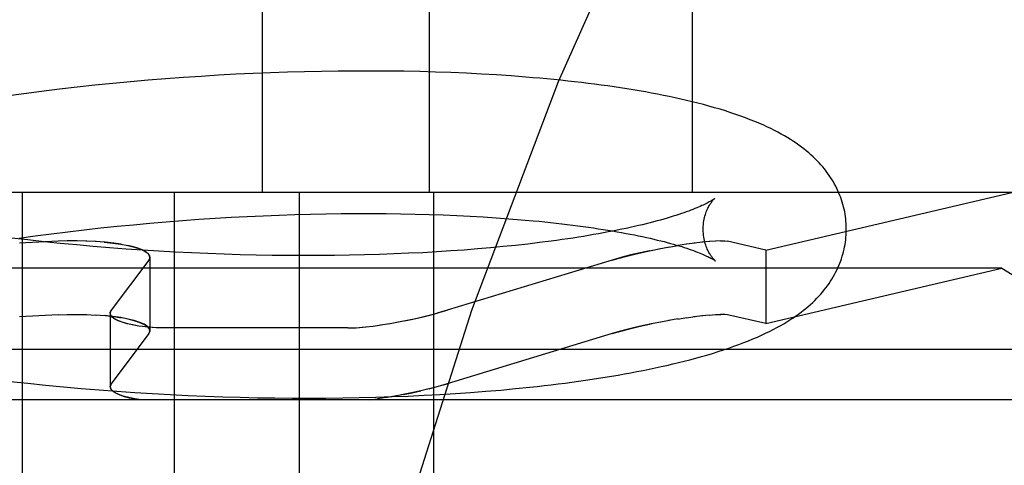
# Model space of a CAD drawing. Header units: inches. Extents: x 0 to 184, y 0 to 119.
# Tile 90 of 113: x 110.3407 to 110.4782, y 40.0541 to 40.1164. Entities that reach past the tile are written whole.
import ezdxf

# ---------------------------------------------------------------- set-up
doc = ezdxf.new("R2010")
doc.units = ezdxf.units.IN
doc.header["$LTSCALE"] = 10.121375
doc.header["$MEASUREMENT"] = 0
doc.linetypes.add('HIDDEN', pattern=[0.2, 0.1, -0.1])
doc.layers.add('DEFAULT_2', color=8, linetype='HIDDEN')

msp = doc.modelspace()

# ---------------------------------------------------------------- linework, layer by layer
at = {"layer": 'DEFAULT_2', "color": 8, "linetype": 'HIDDEN'}
for p, q in [((110.37461, 40.24847), (110.37461, 40.09222)), ((110.3979, 40.24847), (110.3979, 40.09222)), ((110.43467, 40.24847), (110.43467, 40.09222)), ((110.38522, 40.10916), (110.38288, 40.10913)), ((110.38754, 40.10918), (110.38522, 40.10916)), ((110.38983, 40.10918), (110.38754, 40.10918)), ((110.39211, 40.10917), (110.38983, 40.10918)), ((110.39436, 40.10914), (110.39211, 40.10917)), ((110.35867, 40.10789), (110.3562, 40.10767)), ((110.36114, 40.10809), (110.35867, 40.10789)), ((110.3636, 40.10827), (110.36114, 40.10809)), ((110.36605, 40.10843), (110.3636, 40.10827)), ((110.3685, 40.10858), (110.36605, 40.10843)), ((110.37093, 40.10872), (110.3685, 40.10858)), ((110.37335, 40.10883), (110.37093, 40.10872)), ((110.37576, 40.10893), (110.37335, 40.10883)), ((110.37815, 40.10901), (110.37576, 40.10893)), ((110.38052, 40.10908), (110.37815, 40.10901)), ((110.38288, 40.10913), (110.38052, 40.10908)), ((110.39659, 40.10909), (110.39436, 40.10914)), ((110.39879, 40.10903), (110.39659, 40.10909)), ((110.40096, 40.10895), (110.39879, 40.10903)), ((110.40311, 40.10886), (110.40096, 40.10895)), ((110.40523, 40.10875), (110.40311, 40.10886)), ((110.40731, 40.10863), (110.40523, 40.10875)), ((110.40937, 40.10849), (110.40731, 40.10863)), ((110.34627, 40.10663), (110.34379, 40.10633)), ((110.34876, 40.10692), (110.34627, 40.10663)), ((110.35124, 40.10718), (110.34876, 40.10692)), ((110.35372, 40.10744), (110.35124, 40.10718)), ((110.3562, 40.10767), (110.35372, 40.10744)), ((110.34132, 40.10601), (110.33884, 40.10567)), ((110.34379, 40.10633), (110.34132, 40.10601)), ((110.4793, 40.09222), (110.22403, 40.09222)), ((110.34105, 40.09222), (110.34105, 39.98722)), ((110.36229, 40.09222), (110.36229, 39.98722)), ((110.37975, 40.09222), (110.37975, 39.98722)), ((110.39854, 40.09222), (110.39854, 39.98722)), ((110.44494, 40.08417), (110.4793, 40.09222)), ((110.36574, 40.08846), (110.36801, 40.08861)), ((110.36801, 40.08861), (110.37026, 40.08874)), ((110.37026, 40.08874), (110.3725, 40.08886)), ((110.3725, 40.08886), (110.37473, 40.08896)), ((110.37473, 40.08896), (110.37695, 40.08905)), ((110.37695, 40.08905), (110.37914, 40.08913)), ((110.37914, 40.08913), (110.38132, 40.08918)), ((110.38132, 40.08918), (110.38348, 40.08923)), ((110.38348, 40.08923), (110.38562, 40.08926)), ((110.38562, 40.08926), (110.38774, 40.08927)), ((110.38774, 40.08927), (110.38983, 40.08927)), ((110.38983, 40.08927), (110.39189, 40.08926)), ((110.39189, 40.08926), (110.39393, 40.08923)), ((110.39393, 40.08923), (110.39594, 40.08919)), ((110.39594, 40.08919), (110.39791, 40.08914)), ((110.39791, 40.08914), (110.39986, 40.08907)), ((110.39986, 40.08907), (110.40177, 40.08899)), ((110.40177, 40.08899), (110.40364, 40.0889)), ((110.40364, 40.0889), (110.40548, 40.08879)), ((110.40548, 40.08879), (110.40728, 40.08868)), ((110.40728, 40.08868), (110.40905, 40.08855)), ((110.40905, 40.08855), (110.41077, 40.08841)), ((110.34974, 40.08699), (110.35203, 40.08725)), ((110.35203, 40.08725), (110.35432, 40.08749)), ((110.35432, 40.08749), (110.35662, 40.08771)), ((110.35662, 40.08771), (110.3589, 40.08792)), ((110.3589, 40.08792), (110.36119, 40.08812)), ((110.36119, 40.08812), (110.36347, 40.0883)), ((110.36347, 40.0883), (110.36574, 40.08846)), ((110.34184, 40.08558), (110.33956, 40.08585)), ((110.34063, 40.08582), (110.34289, 40.08613)), ((110.34289, 40.08613), (110.34517, 40.08643)), ((110.34517, 40.08643), (110.34746, 40.08672)), ((110.34746, 40.08672), (110.34974, 40.08699)), ((110.34609, 40.08539), (110.34072, 40.08511)), ((110.34412, 40.08533), (110.34184, 40.08558)), ((110.3464, 40.0851), (110.34412, 40.08533)), ((110.3474, 40.08544), (110.34609, 40.08539)), ((110.34869, 40.08488), (110.3464, 40.0851)), ((110.34874, 40.08545), (110.34737, 40.08544)), ((110.35008, 40.08543), (110.34867, 40.08545)), ((110.35099, 40.08467), (110.34869, 40.08488)), ((110.3514, 40.08537), (110.34997, 40.08543)), ((110.35328, 40.08449), (110.35099, 40.08467)), ((110.35558, 40.08431), (110.35328, 40.08449)), ((110.35489, 40.08498), (110.35389, 40.08513)), ((110.40648, 40.08448), (110.40466, 40.08432)), ((110.40825, 40.08464), (110.40648, 40.08448)), ((110.40999, 40.08482), (110.40825, 40.08464)), ((110.41168, 40.08501), (110.40999, 40.08482)), ((110.41333, 40.08521), (110.41168, 40.08501)), ((110.43001, 40.08433), (110.43148, 40.08461)), ((110.43133, 40.08458), (110.43267, 40.08481)), ((110.43388, 40.08499), (110.43263, 40.0848)), ((110.43505, 40.08515), (110.43381, 40.08498)), ((110.43614, 40.08528), (110.43489, 40.08513)), ((110.43711, 40.08537), (110.43601, 40.08527)), ((110.43795, 40.08543), (110.43701, 40.08537)), ((110.43866, 40.08545), (110.43789, 40.08543)), ((110.44494, 40.08417), (110.4396, 40.08539)), ((110.35787, 40.08415), (110.35558, 40.08431)), ((110.36016, 40.08401), (110.35787, 40.08415)), ((110.35889, 40.08317), (110.35889, 40.07289)), ((110.36245, 40.08388), (110.36016, 40.08401)), ((110.36473, 40.08377), (110.36245, 40.08388)), ((110.367, 40.08367), (110.36473, 40.08377)), ((110.36926, 40.08358), (110.367, 40.08367)), ((110.37151, 40.08352), (110.36926, 40.08358)), ((110.37375, 40.08346), (110.37151, 40.08352)), ((110.37597, 40.08342), (110.37375, 40.08346)), ((110.37817, 40.0834), (110.37597, 40.08342)), ((110.38036, 40.08339), (110.37817, 40.0834)), ((110.38253, 40.08339), (110.38036, 40.08339)), ((110.38468, 40.08341), (110.38253, 40.08339)), ((110.3868, 40.08344), (110.38468, 40.08341)), ((110.3889, 40.08349), (110.3868, 40.08344)), ((110.39098, 40.08355), (110.3889, 40.08349)), ((110.39303, 40.08362), (110.39098, 40.08355)), ((110.39505, 40.08371), (110.39303, 40.08362)), ((110.39704, 40.0838), (110.39505, 40.08371)), ((110.39899, 40.08391), (110.39704, 40.0838)), ((110.40092, 40.08404), (110.39899, 40.08391)), ((110.40281, 40.08417), (110.40092, 40.08404)), ((110.40466, 40.08432), (110.40281, 40.08417)), ((110.42489, 40.08317), (110.42346, 40.08276)), ((110.42868, 40.08407), (110.43026, 40.08439)), ((110.44494, 40.08417), (110.44494, 40.0739)), ((110.35874, 40.08276), (110.35352, 40.07576)), ((110.42346, 40.08276), (110.40044, 40.07576)), ((110.47792, 40.08163), (110.22542, 40.08163)), ((110.44494, 40.0739), (110.47792, 40.08163)), ((110.47792, 40.08163), (110.5076, 40.06322)), ((110.34609, 40.07511), (110.34072, 40.07483)), ((110.34609, 40.07511), (110.3474, 40.07517)), ((110.34736, 40.07516), (110.34874, 40.07518)), ((110.34866, 40.07518), (110.35008, 40.07516)), ((110.34997, 40.07516), (110.3514, 40.07509)), ((110.35337, 40.07535), (110.35337, 40.06508)), ((110.35389, 40.07486), (110.3549, 40.07471)), ((110.40044, 40.07576), (110.39902, 40.07535)), ((110.43381, 40.07471), (110.43506, 40.07488)), ((110.43489, 40.07486), (110.43614, 40.07501)), ((110.43601, 40.075), (110.43711, 40.0751)), ((110.43701, 40.07509), (110.43796, 40.07516)), ((110.43789, 40.07516), (110.43866, 40.07518)), ((110.44494, 40.0739), (110.4396, 40.07511)), ((110.38902, 40.07343), (110.39009, 40.07355)), ((110.3901, 40.07355), (110.39123, 40.07371)), ((110.39114, 40.0737), (110.39242, 40.0739)), ((110.39223, 40.07387), (110.39363, 40.07412)), ((110.39335, 40.07407), (110.39485, 40.07436)), ((110.43026, 40.07411), (110.42868, 40.0738)), ((110.43148, 40.07434), (110.43001, 40.07406)), ((110.43267, 40.07454), (110.43134, 40.07431)), ((110.43263, 40.07453), (110.43388, 40.07472)), ((110.35874, 40.07249), (110.35352, 40.06549)), ((110.38657, 40.07329), (110.36131, 40.07329)), ((110.42346, 40.07249), (110.40044, 40.06549)), ((110.42346, 40.07249), (110.42489, 40.07289)), ((110.51467, 40.07029), (110.18867, 40.07029)), ((110.33938, 40.06582), (110.34186, 40.06555)), ((110.34186, 40.06555), (110.34435, 40.06529)), ((110.34435, 40.06529), (110.34684, 40.06506)), ((110.39902, 40.06508), (110.40044, 40.06549)), ((110.34684, 40.06506), (110.34933, 40.06483)), ((110.34933, 40.06483), (110.35181, 40.06463)), ((110.35181, 40.06463), (110.3543, 40.06444)), ((110.3543, 40.06444), (110.35679, 40.06427)), ((110.35679, 40.06427), (110.35926, 40.06412)), ((110.35926, 40.06412), (110.36174, 40.06398)), ((110.36174, 40.06398), (110.3642, 40.06386)), ((110.3642, 40.06386), (110.36666, 40.06376)), ((110.39273, 40.06369), (110.39498, 40.06377)), ((110.39433, 40.06398), (110.3929, 40.06371)), ((110.39498, 40.06377), (110.3972, 40.06388)), ((110.3972, 40.06388), (110.3994, 40.06399)), ((110.39791, 40.06479), (110.39902, 40.06508)), ((110.3994, 40.06399), (110.40157, 40.06413)), ((110.40157, 40.06413), (110.40371, 40.06428)), ((110.40371, 40.06428), (110.40583, 40.06444)), ((110.40583, 40.06444), (110.40791, 40.06461)), ((110.40791, 40.06461), (110.40996, 40.06481)), ((110.40996, 40.06481), (110.41198, 40.06501)), ((110.5076, 40.06322), (110.19574, 40.06322)), ((110.36666, 40.06376), (110.36911, 40.06367)), ((110.36911, 40.06367), (110.37154, 40.0636)), ((110.37154, 40.0636), (110.37396, 40.06354)), ((110.37396, 40.06354), (110.37637, 40.06351)), ((110.37637, 40.06351), (110.37876, 40.06348)), ((110.37876, 40.06348), (110.38114, 40.06348)), ((110.38114, 40.06348), (110.3835, 40.06349)), ((110.3835, 40.06349), (110.38584, 40.06351)), ((110.38584, 40.06351), (110.38816, 40.06356)), ((110.38816, 40.06356), (110.39045, 40.06361)), ((110.38965, 40.06322), (110.39076, 40.06337)), ((110.39045, 40.06361), (110.39273, 40.06369)), ((110.39192, 40.06355), (110.39069, 40.06336)), ((110.39312, 40.06375), (110.39178, 40.06352))]:
    msp.add_line(p, q, dxfattribs=at)
for points in [[(110.5475, 40.24847), (110.53183, 40.24655), (110.51633, 40.2409), (110.50122, 40.2319), (110.48632, 40.21964), (110.47148, 40.20396), (110.4569, 40.18495), (110.44263, 40.16246), (110.42892, 40.13667), (110.41593, 40.10769), (110.40384, 40.07574), (110.39282, 40.04107), (110.383, 40.00396), (110.37449, 39.96472), (110.3674, 39.92367), (110.36181, 39.88117), (110.35777, 39.83756), (110.35533, 39.79321), (110.35452, 39.74847)], [(110.45618, 40.08724), (110.45617, 40.08752), (110.45616, 40.08786), (110.45613, 40.08819), (110.4561, 40.08853), (110.45606, 40.08886), (110.45601, 40.08919), (110.45595, 40.08953), (110.45588, 40.08986), (110.4558, 40.09019), (110.45571, 40.09051), (110.45562, 40.09084), (110.45551, 40.09116), (110.4554, 40.09149), (110.45528, 40.09181), (110.45515, 40.09212), (110.45501, 40.09244), (110.45486, 40.09276), (110.45471, 40.09307), (110.45454, 40.09338), (110.45437, 40.09369), (110.45418, 40.094), (110.45399, 40.0943), (110.45378, 40.0946), (110.45357, 40.0949), (110.45335, 40.0952), (110.45312, 40.0955), (110.45288, 40.09579), (110.45263, 40.09608), (110.45237, 40.09637), (110.4521, 40.09665), (110.45182, 40.09693), (110.45153, 40.09721), (110.45123, 40.09748), (110.45092, 40.09776), (110.45059, 40.09803), (110.45026, 40.0983), (110.44992, 40.09856), (110.44956, 40.09882), (110.44919, 40.09908), (110.4488, 40.09934), (110.4484, 40.0996), (110.44799, 40.09986), (110.44755, 40.10011), (110.4471, 40.10037), (110.44663, 40.10063), (110.44614, 40.10088), (110.44563, 40.10113), (110.4451, 40.10139), (110.44455, 40.10164), (110.44397, 40.10189), (110.44338, 40.10214), (110.44276, 40.10238), (110.44212, 40.10263), (110.44145, 40.10287), (110.44076, 40.10312), (110.44004, 40.10336), (110.4393, 40.1036), (110.43854, 40.10383), (110.43777, 40.10405), (110.43699, 40.10427), (110.43621, 40.10448), (110.43543, 40.10469), (110.43464, 40.10488), (110.43386, 40.10507), (110.43306, 40.10525), (110.43226, 40.10543), (110.43145, 40.1056), (110.43063, 40.10577), (110.4298, 40.10594), (110.42896, 40.10609), (110.42811, 40.10625), (110.42725, 40.1064), (110.42639, 40.10655), (110.42552, 40.10669), (110.42463, 40.10682), (110.42374, 40.10696), (110.42285, 40.10709), (110.42194, 40.10721), (110.42102, 40.10733), (110.4201, 40.10745), (110.41917, 40.10756), (110.41823, 40.10767), (110.41728, 40.10778), (110.41632, 40.10788), (110.41535, 40.10798), (110.41437, 40.10807), (110.41339, 40.10816), (110.4124, 40.10825), (110.4114, 40.10833), (110.40937, 40.10849)], [(110.43778, 40.09135), (110.43777, 40.09134), (110.43775, 40.09133), (110.43772, 40.09131), (110.43769, 40.09129), (110.43764, 40.09125), (110.43759, 40.09122), (110.43752, 40.09117), (110.43744, 40.09112), (110.43736, 40.09107), (110.43726, 40.09101), (110.43714, 40.09095), (110.43702, 40.09088), (110.43688, 40.0908), (110.43673, 40.09072), (110.43657, 40.09064), (110.43639, 40.09055), (110.4362, 40.09046), (110.436, 40.09037), (110.43578, 40.09027), (110.43555, 40.09017), (110.4353, 40.09006), (110.43504, 40.08996), (110.43476, 40.08984), (110.43447, 40.08973), (110.43416, 40.08961), (110.43383, 40.0895), (110.43349, 40.08938), (110.43314, 40.08925), (110.43277, 40.08913), (110.43238, 40.089), (110.43198, 40.08888), (110.43157, 40.08875), (110.43114, 40.08862), (110.43069, 40.08849), (110.43023, 40.08836), (110.42975, 40.08823), (110.42926, 40.0881), (110.42876, 40.08797), (110.42824, 40.08784), (110.4277, 40.08771), (110.42715, 40.08758), (110.42659, 40.08745), (110.42601, 40.08732), (110.42542, 40.08719), (110.42481, 40.08707), (110.42419, 40.08694), (110.42356, 40.08681), (110.42291, 40.08669), (110.42225, 40.08656), (110.42157, 40.08644), (110.42089, 40.08632), (110.42019, 40.0862), (110.41947, 40.08608), (110.41875, 40.08597), (110.41801, 40.08585), (110.41726, 40.08574), (110.4165, 40.08563), (110.41572, 40.08552), (110.41494, 40.08542), (110.41414, 40.08531), (110.41333, 40.08521)], [(110.43618, 40.08698), (110.43618, 40.08722), (110.43619, 40.08748), (110.43621, 40.08774), (110.43624, 40.08799), (110.43628, 40.08823), (110.43632, 40.08847), (110.43637, 40.0887), (110.43643, 40.08891), (110.43649, 40.08912), (110.43655, 40.08932), (110.43662, 40.08951), (110.43669, 40.08968), (110.43676, 40.08985), (110.43684, 40.09001), (110.43691, 40.09015), (110.43698, 40.09029), (110.43705, 40.09042), (110.43712, 40.09053), (110.43719, 40.09064), (110.43726, 40.09074), (110.43733, 40.09083), (110.43739, 40.09092), (110.43745, 40.09099), (110.4375, 40.09106), (110.43755, 40.09112), (110.4376, 40.09118), (110.43764, 40.09122), (110.43768, 40.09126), (110.43771, 40.09129), (110.43774, 40.09132), (110.43776, 40.09134), (110.43777, 40.09135), (110.43778, 40.09135)], [(110.41077, 40.08841), (110.41244, 40.08826), (110.41327, 40.08818), (110.41408, 40.0881), (110.41488, 40.08801), (110.41567, 40.08793), (110.41645, 40.08784), (110.41721, 40.08775), (110.41796, 40.08765), (110.4187, 40.08756), (110.41943, 40.08746), (110.42015, 40.08736), (110.42085, 40.08726), (110.42154, 40.08715), (110.42222, 40.08705), (110.42289, 40.08694), (110.42354, 40.08683), (110.42417, 40.08672), (110.4248, 40.08661), (110.42541, 40.0865), (110.426, 40.08639), (110.42659, 40.08627), (110.42715, 40.08616), (110.42771, 40.08604), (110.42825, 40.08592), (110.42877, 40.08581), (110.42928, 40.08569), (110.42977, 40.08557), (110.43025, 40.08545), (110.43072, 40.08534), (110.43117, 40.08522), (110.4316, 40.0851), (110.43202, 40.08498), (110.43243, 40.08487), (110.43282, 40.08475), (110.43319, 40.08464), (110.43355, 40.08452), (110.43389, 40.08441), (110.43422, 40.0843), (110.43453, 40.08419), (110.43483, 40.08409), (110.43511, 40.08398), (110.43537, 40.08388), (110.43562, 40.08378), (110.43586, 40.08369), (110.43608, 40.08359), (110.43629, 40.0835), (110.43648, 40.08342), (110.43666, 40.08333), (110.43683, 40.08326), (110.43698, 40.08318), (110.43712, 40.08311), (110.43724, 40.08304), (110.43736, 40.08298), (110.43746, 40.08293), (110.43755, 40.08287), (110.43763, 40.08283), (110.43769, 40.08279), (110.43775, 40.08275), (110.43779, 40.08272), (110.43783, 40.08269), (110.43786, 40.08267), (110.43786, 40.08267)], [(110.41198, 40.06501), (110.41298, 40.06512), (110.41397, 40.06523), (110.41495, 40.06535), (110.41593, 40.06547), (110.41689, 40.06559), (110.41785, 40.06572), (110.41879, 40.06585), (110.41973, 40.06598), (110.42066, 40.06612), (110.42158, 40.06626), (110.42249, 40.0664), (110.4234, 40.06655), (110.42429, 40.0667), (110.42518, 40.06686), (110.42606, 40.06702), (110.42693, 40.06718), (110.42779, 40.06735), (110.42864, 40.06752), (110.42948, 40.0677), (110.43031, 40.06788), (110.43113, 40.06806), (110.43194, 40.06825), (110.43275, 40.06844), (110.43355, 40.06864), (110.43434, 40.06885), (110.43514, 40.06906), (110.43593, 40.06928), (110.43671, 40.0695), (110.43749, 40.06973), (110.43826, 40.06997), (110.43902, 40.07022), (110.43976, 40.07047), (110.44048, 40.07072), (110.44118, 40.07097), (110.44186, 40.07123), (110.44251, 40.07149), (110.44314, 40.07175), (110.44375, 40.07201), (110.44434, 40.07227), (110.4449, 40.07254), (110.44545, 40.0728), (110.44597, 40.07307), (110.44648, 40.07334), (110.44696, 40.0736), (110.44743, 40.07387), (110.44787, 40.07414), (110.4483, 40.0744), (110.44871, 40.07467), (110.4491, 40.07494), (110.44948, 40.07521), (110.44985, 40.07548), (110.4502, 40.07575), (110.45054, 40.07602), (110.45086, 40.0763), (110.45118, 40.07658), (110.45149, 40.07686), (110.45178, 40.07714), (110.45206, 40.07743), (110.45233, 40.07772), (110.4526, 40.07801), (110.45285, 40.0783), (110.45309, 40.07859), (110.45333, 40.07889), (110.45355, 40.07919), (110.45376, 40.0795), (110.45397, 40.0798), (110.45416, 40.08011), (110.45435, 40.08042), (110.45453, 40.08073), (110.45469, 40.08105), (110.45485, 40.08136), (110.455, 40.08168), (110.45514, 40.082), (110.45527, 40.08232), (110.45539, 40.08264), (110.45551, 40.08296), (110.45561, 40.08329), (110.45571, 40.08361), (110.45579, 40.08394), (110.45587, 40.08427), (110.45594, 40.0846), (110.456, 40.08494), (110.45605, 40.08527), (110.4561, 40.0856), (110.45613, 40.08594), (110.45616, 40.08627), (110.45617, 40.08661), (110.45618, 40.08695), (110.45618, 40.08724)], [(110.43786, 40.08267), (110.43788, 40.08266), (110.43789, 40.08265), (110.43788, 40.08266), (110.43787, 40.08267), (110.43785, 40.08269), (110.43782, 40.08271), (110.43779, 40.08274), (110.43775, 40.08278), (110.43771, 40.08283), (110.43766, 40.08288), (110.4376, 40.08294), (110.43755, 40.083), (110.43749, 40.08308), (110.43742, 40.08316), (110.43736, 40.08325), (110.43729, 40.08335), (110.43721, 40.08346), (110.43714, 40.08357), (110.43707, 40.0837), (110.43699, 40.08383), (110.43691, 40.08398), (110.43684, 40.08413), (110.43676, 40.0843), (110.43669, 40.08447), (110.43661, 40.08466), (110.43654, 40.08485), (110.43648, 40.08506), (110.43642, 40.08527), (110.43636, 40.0855), (110.43631, 40.08573), (110.43627, 40.08598), (110.43623, 40.08623), (110.43621, 40.08648), (110.43619, 40.08674), (110.43618, 40.08698)], [(110.35389, 40.08513), (110.35268, 40.08527), (110.35127, 40.08537)], [(110.35253, 40.08528), (110.35373, 40.08515), (110.35484, 40.08499), (110.35585, 40.0848), (110.35674, 40.08458), (110.35749, 40.08433), (110.35809, 40.08407), (110.35853, 40.08378), (110.3588, 40.08348), (110.35889, 40.08317)], [(110.35889, 40.08317), (110.35886, 40.08333), (110.3587, 40.08361), (110.35839, 40.08388), (110.35794, 40.08414), (110.35736, 40.08439), (110.35664, 40.08461), (110.35582, 40.08481)], [(110.43862, 40.08545), (110.4392, 40.08544), (110.4396, 40.08539)], [(110.35889, 40.08317), (110.35889, 40.0831), (110.35887, 40.08303), (110.35885, 40.08296), (110.35882, 40.08289), (110.35878, 40.08283), (110.35874, 40.08276)], [(110.35874, 40.08276), (110.35888, 40.08305), (110.35889, 40.08317)], [(110.42346, 40.08276), (110.42445, 40.08305), (110.42552, 40.08333), (110.42665, 40.08361), (110.42783, 40.08388), (110.42904, 40.08414)], [(110.42868, 40.08407), (110.42737, 40.08378), (110.4261, 40.08348), (110.42489, 40.08317)], [(110.35126, 40.0751), (110.35268, 40.075), (110.35389, 40.07486)], [(110.35889, 40.07289), (110.3588, 40.07321), (110.35853, 40.07351), (110.35809, 40.0738), (110.35749, 40.07406), (110.35673, 40.07431), (110.35584, 40.07453), (110.35483, 40.07472), (110.35372, 40.07488), (110.35252, 40.07501)], [(110.35337, 40.07535), (110.35338, 40.07547), (110.35352, 40.07576)], [(110.35352, 40.07576), (110.35348, 40.07569), (110.35344, 40.07562), (110.35341, 40.07556), (110.35339, 40.07549), (110.35337, 40.07542), (110.35337, 40.07535)], [(110.35736, 40.07355), (110.35651, 40.0737), (110.35574, 40.07387), (110.35506, 40.07407), (110.35448, 40.07429), (110.35401, 40.07453), (110.35366, 40.07479), (110.35344, 40.07506), (110.35337, 40.07535)], [(110.35837, 40.07343), (110.35737, 40.07355), (110.35645, 40.07371), (110.35562, 40.0739), (110.35491, 40.07412), (110.35432, 40.07436), (110.35387, 40.07462), (110.35356, 40.0749), (110.3534, 40.07518), (110.35337, 40.07535)], [(110.39449, 40.07429), (110.39564, 40.07453), (110.39679, 40.07479), (110.39792, 40.07506), (110.39902, 40.07535)], [(110.39485, 40.07436), (110.39606, 40.07462), (110.39725, 40.0749), (110.39838, 40.07518), (110.39945, 40.07547), (110.40044, 40.07576)], [(110.4396, 40.07511), (110.4392, 40.07517), (110.43862, 40.07518)], [(110.35582, 40.07454), (110.35665, 40.07434), (110.35736, 40.07411), (110.35794, 40.07387), (110.3584, 40.07361), (110.3587, 40.07334), (110.35886, 40.07306), (110.35889, 40.0729)], [(110.36131, 40.07329), (110.36026, 40.0733), (110.35924, 40.07335), (110.35827, 40.07344)], [(110.36131, 40.07329), (110.3608, 40.07329), (110.3603, 40.0733), (110.3598, 40.07332), (110.35931, 40.07335), (110.35884, 40.07339), (110.35837, 40.07343)], [(110.38657, 40.07329), (110.38734, 40.0733), (110.38819, 40.07335), (110.38911, 40.07344)], [(110.38657, 40.07329), (110.38693, 40.07329), (110.38731, 40.0733), (110.38771, 40.07332), (110.38813, 40.07335), (110.38856, 40.07339), (110.38902, 40.07343)], [(110.42904, 40.07387), (110.42783, 40.07361), (110.42665, 40.07334), (110.42552, 40.07306), (110.42445, 40.07278), (110.42346, 40.07249)], [(110.42489, 40.07289), (110.4261, 40.07321), (110.42737, 40.07351), (110.42868, 40.0738)], [(110.35889, 40.0729), (110.35888, 40.07278), (110.35874, 40.07249)], [(110.35874, 40.07249), (110.35878, 40.07255), (110.35882, 40.07262), (110.35885, 40.07269), (110.35887, 40.07276), (110.35889, 40.07283), (110.35889, 40.07289)], [(110.35337, 40.06508), (110.35337, 40.06515), (110.35339, 40.06522), (110.35341, 40.06528), (110.35344, 40.06535), (110.35348, 40.06542), (110.35352, 40.06549)], [(110.35352, 40.06549), (110.35339, 40.06521), (110.35337, 40.06508)], [(110.40044, 40.06549), (110.39951, 40.06521), (110.39851, 40.06494), (110.39745, 40.06467)], [(110.35776, 40.06322), (110.35681, 40.06337), (110.35595, 40.06355), (110.35519, 40.06375), (110.35456, 40.06398), (110.35405, 40.06424), (110.35367, 40.06451), (110.35345, 40.06479), (110.35337, 40.06508)], [(110.35337, 40.06508), (110.35339, 40.06494), (110.35352, 40.06467), (110.35378, 40.06441), (110.35418, 40.06416), (110.35469, 40.06393), (110.35532, 40.06371), (110.35605, 40.06352), (110.35687, 40.06336)], [(110.39791, 40.06479), (110.39634, 40.06441), (110.3952, 40.06416), (110.39405, 40.06393)], [(110.39433, 40.06398), (110.39555, 40.06424), (110.39675, 40.06451)]]:
    msp.add_lwpolyline(points, dxfattribs=at)

doc.saveas('drawing.dxf')
